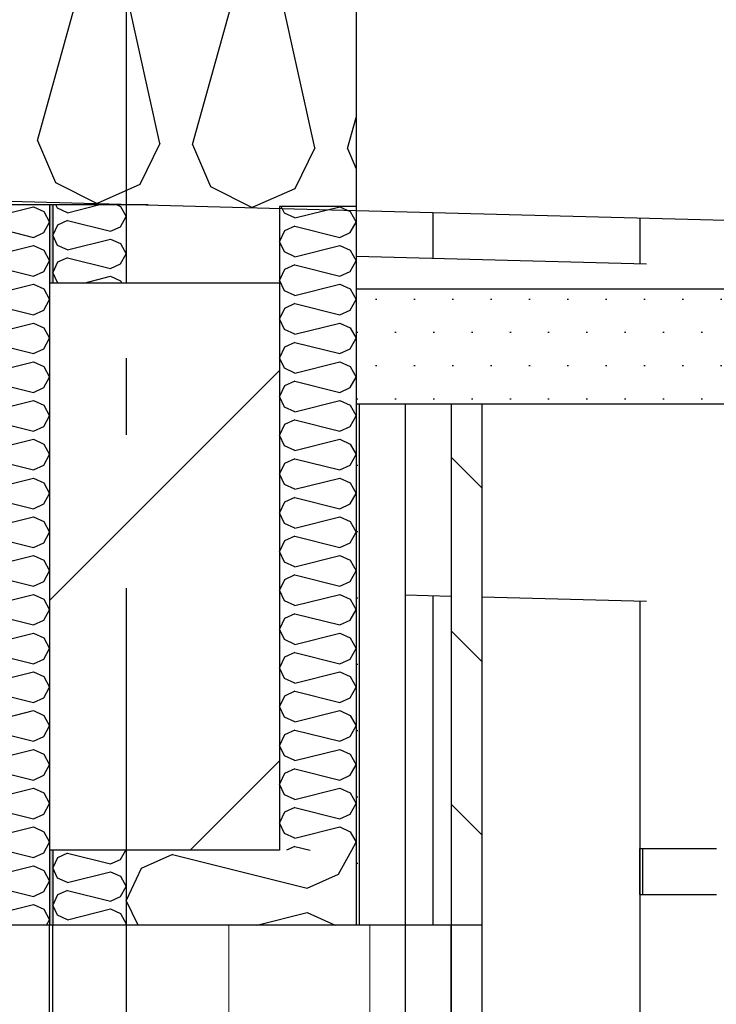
# Model space of a CAD drawing. Header units: millimetres. Extents: x -8544 to 51179, y -2070 to 13050.
# Tile 158 of 168: x 43742 to 44197, y 6078 to 6721. Entities that reach past the tile are written whole.
import ezdxf
from ezdxf.enums import TextEntityAlignment as Align

# ---------------------------------------------------------------- set-up
doc = ezdxf.new("R2010")
doc.units = ezdxf.units.MM
doc.header["$LTSCALE"] = 0.5
doc.header["$MEASUREMENT"] = 0
for name, pattern in [('Akselinje', [1500, 1000, -200, 100, -200]), ('PLINE', [0]), ('Wipeout_Contour', [2000, 0, -2000])]:
    doc.linetypes.add(name, pattern=pattern)
for name, color, linetype in [('0(Nye konstruksjoner)', 7, 'Continuous'), ('223- Bjelker', 7, 'Continuous'), ('223- Bjelker (Skravur)', 7, 'Continuous'), ('231- Bærende yttervegger', 7, 'Continuous'), ('231- Bærende yttervegger (Skravur)', 7, 'Continuous'), ('232- Ikke-bærende yttervegger', 7, 'Continuous'), ('232- Ikke-bærende yttervegger (Skravur)(Nye konstruksjoner)', 7, 'Continuous'), ('232- Ikke-bærende yttervegger(Nye konstruksjoner)', 7, 'Continuous'), ('235- Utvendig kledning og overflate (Skravur)(Nye konstruksjoner)', 7, 'Continuous'), ('235- Utvendig kledning og overflate(Nye konstruksjoner)', 7, 'Continuous'), ('24-- Innervegger(Nye konstruksjoner)', 7, 'Continuous'), ('2411 Bærende innervegger betong', 7, 'Continuous'), ('256- Faste himlinger og overflatebehandling (Skravur)(Nye konstruksjoner)', 7, 'Continuous'), ('256- Faste himlinger og overflatebehandling(Nye konstruksjoner)', 7, 'Continuous'), ('261- Primærkonstruksjon (tak)', 7, 'Continuous'), ('261- Primærkonstruksjon (tak) (Skravur)', 7, 'Continuous'), ('265- Gesimser_ takrenner og nedløp(Nye konstruksjoner)', 7, 'Continuous'), ('82-- Modullinjer', 7, 'Continuous')]:
    doc.layers.add(name, color=color, linetype=linetype)
doc.layers.add('234- Vinduer_ dører_ porter(Nye konstruksjoner)', color=7, linetype='Continuous', lineweight=0)
doc.styles.add('GENERATED_STYLE_1', font='arial.ttf')
pattern_1 = [(0, (0, 0), (0, 43.30127), [0, -25]), (0, (12.5, 21.65), (0, 43.30127), [0, -25])]

# ---------------------------------------------------------------- blocks, each defined once
blk = doc.blocks.new('*X13')
at = {"layer": '231- Bærende yttervegger (Skravur)', "linetype": 'PLINE'}
for p, q in [((43842.05, 6176.17), (43821.73, 6166.92)), ((43842.05, 6176.17), (43930.04, 6154.17)), ((43950.36, 6163.41), (43959.06, 6179)), ((43821.73, 6166.92), (43811.93, 6146.2)), ((43930.04, 6154.17), (43950.36, 6163.41)), ((43819.59, 6130), (43811.93, 6146.2)), ((43897.14, 6130), (43930.04, 6138.23)), ((43930.04, 6138.23), (43948.12, 6130))]:
    blk.add_line(p, q, dxfattribs=at)
blk = doc.blocks.new('*X17')
at = {"layer": '261- Primærkonstruksjon (tak) (Skravur)', "linetype": 'PLINE'}
for p, q in [((43754.02, 6642.07), (43786.41, 6758.59)), ((43833.91, 6639.98), (43807.66, 6758.03)), ((43855.16, 6639.43), (43887.55, 6755.94)), ((43935.05, 6637.33), (43908.8, 6755.38)), ((43956.3, 6636.78), (43961.93, 6657.03)), ((43754.02, 6642.07), (43765.64, 6614.67)), ((43833.91, 6639.98), (43820.88, 6613.22)), ((43855.16, 6639.43), (43866.78, 6612.02)), ((43935.05, 6637.33), (43922.01, 6610.57)), ((43956.3, 6636.78), (43961.93, 6623.49)), ((43765.64, 6614.67), (43792.92, 6600.87)), ((43820.88, 6613.22), (43792.92, 6600.87)), ((43866.78, 6612.02), (43894.05, 6598.23)), ((43922.01, 6610.57), (43894.05, 6598.23))]:
    blk.add_line(p, q, dxfattribs=at)
blk = doc.blocks.new('*X28')
at = {"layer": '232- Ikke-bærende yttervegger (Skravur)(Nye konstruksjoner)', "linetype": 'PLINE'}
for p, q in [((43715.2, 6594.56), (43712.62, 6600)), ((43721.97, 6591.48), (43751.3, 6598.81)), ((43751.3, 6598.81), (43758.07, 6595.73)), ((43721.97, 6591.48), (43715.2, 6594.56)), ((43758.07, 6595.73), (43761.93, 6588.82)), ((43721.97, 6586.17), (43715.2, 6583.09)), ((43721.97, 6586.17), (43751.3, 6578.83)), ((43758.07, 6581.92), (43761.93, 6588.82)), ((43715.2, 6583.09), (43711.93, 6576.18)), ((43751.3, 6578.83), (43758.07, 6581.92)), ((43715.2, 6569.27), (43711.93, 6576.18)), ((43721.97, 6566.19), (43751.3, 6573.52)), ((43751.3, 6573.52), (43758.07, 6570.44)), ((43721.97, 6566.19), (43715.2, 6569.27)), ((43758.07, 6570.44), (43761.93, 6563.53)), ((43721.97, 6560.87), (43715.2, 6557.79)), ((43721.97, 6560.87), (43751.3, 6553.54)), ((43758.07, 6556.62), (43761.93, 6563.53)), ((43715.2, 6557.79), (43711.93, 6550.88)), ((43751.3, 6553.54), (43758.07, 6556.62)), ((43715.2, 6543.98), (43711.93, 6550.88)), ((43721.97, 6540.9), (43751.3, 6548.23)), ((43751.3, 6548.23), (43758.07, 6545.15)), ((43721.97, 6540.9), (43715.2, 6543.98)), ((43758.07, 6545.15), (43761.93, 6538.24)), ((43721.97, 6535.58), (43715.2, 6532.5)), ((43721.97, 6535.58), (43751.3, 6528.25)), ((43758.07, 6531.33), (43761.93, 6538.24)), ((43715.2, 6532.5), (43711.93, 6525.59)), ((43751.3, 6528.25), (43758.07, 6531.33)), ((43715.2, 6518.68), (43711.93, 6525.59)), ((43721.97, 6515.6), (43751.3, 6522.93)), ((43751.3, 6522.93), (43758.07, 6519.85)), ((43721.97, 6515.6), (43715.2, 6518.68)), ((43758.07, 6519.85), (43761.93, 6512.95)), ((43721.97, 6510.29), (43715.2, 6507.21)), ((43721.97, 6510.29), (43751.3, 6502.96)), ((43758.07, 6506.04), (43761.93, 6512.95)), ((43715.2, 6507.21), (43711.93, 6500.3)), ((43751.3, 6502.96), (43758.07, 6506.04)), ((43715.2, 6493.39), (43711.93, 6500.3)), ((43721.97, 6490.31), (43751.3, 6497.64)), ((43751.3, 6497.64), (43758.07, 6494.56)), ((43721.97, 6490.31), (43715.2, 6493.39)), ((43758.07, 6494.56), (43761.93, 6487.65)), ((43721.97, 6485), (43715.2, 6481.91)), ((43721.97, 6485), (43751.3, 6477.66)), ((43758.07, 6480.75), (43761.93, 6487.65)), ((43715.2, 6481.91), (43711.93, 6475.01)), ((43751.3, 6477.66), (43758.07, 6480.75)), ((43715.2, 6468.1), (43711.93, 6475.01)), ((43721.97, 6465.02), (43751.3, 6472.35)), ((43751.3, 6472.35), (43758.07, 6469.27)), ((43758.07, 6469.27), (43761.93, 6462.36)), ((43721.97, 6465.02), (43715.2, 6468.1)), ((43715.2, 6456.62), (43711.93, 6449.71)), ((43721.97, 6459.7), (43715.2, 6456.62)), ((43721.97, 6459.7), (43751.3, 6452.37)), ((43758.07, 6455.45), (43761.93, 6462.36)), ((43751.3, 6452.37), (43758.07, 6455.45)), ((43715.2, 6442.81), (43711.93, 6449.71)), ((43721.97, 6439.72), (43751.3, 6447.06)), ((43751.3, 6447.06), (43758.07, 6443.97)), ((43758.07, 6443.97), (43761.93, 6437.07)), ((43721.97, 6439.72), (43715.2, 6442.81)), ((43715.2, 6431.33), (43711.93, 6424.42)), ((43721.97, 6434.41), (43715.2, 6431.33)), ((43721.97, 6434.41), (43751.3, 6427.08)), ((43758.07, 6430.16), (43761.93, 6437.07)), ((43715.2, 6417.51), (43711.93, 6424.42)), ((43751.3, 6427.08), (43758.07, 6430.16)), ((43721.97, 6414.43), (43751.3, 6421.76)), ((43751.3, 6421.76), (43758.07, 6418.68)), ((43758.07, 6418.68), (43761.93, 6411.77)), ((43721.97, 6414.43), (43715.2, 6417.51)), ((43758.07, 6404.87), (43761.93, 6411.77)), ((43715.2, 6406.03), (43711.93, 6399.13)), ((43721.97, 6409.12), (43715.2, 6406.03)), ((43721.97, 6409.12), (43751.3, 6401.78)), ((43715.2, 6392.22), (43711.93, 6399.13)), ((43751.3, 6401.78), (43758.07, 6404.87)), ((43721.97, 6389.14), (43715.2, 6392.22)), ((43721.97, 6389.14), (43751.3, 6396.47)), ((43751.3, 6396.47), (43758.07, 6393.39)), ((43758.07, 6393.39), (43761.93, 6386.48)), ((43758.07, 6379.57), (43761.93, 6386.48)), ((43715.2, 6380.74), (43711.93, 6373.83)), ((43721.97, 6383.82), (43715.2, 6380.74)), ((43721.97, 6383.82), (43751.3, 6376.49)), ((43751.3, 6376.49), (43758.07, 6379.57)), ((43715.2, 6366.93), (43711.93, 6373.83)), ((43721.97, 6363.84), (43715.2, 6366.93)), ((43721.97, 6363.84), (43751.3, 6371.18)), ((43751.3, 6371.18), (43758.07, 6368.09)), ((43758.07, 6368.09), (43761.93, 6361.19)), ((43758.07, 6354.28), (43761.93, 6361.19)), ((43715.2, 6355.45), (43711.93, 6348.54)), ((43721.97, 6358.53), (43715.2, 6355.45)), ((43721.97, 6358.53), (43751.3, 6351.2)), ((43751.3, 6351.2), (43758.07, 6354.28)), ((43715.2, 6341.63), (43711.93, 6348.54)), ((43721.97, 6338.55), (43715.2, 6341.63)), ((43721.97, 6338.55), (43751.3, 6345.88)), ((43751.3, 6345.88), (43758.07, 6342.8)), ((43758.07, 6342.8), (43761.93, 6335.89)), ((43758.07, 6328.99), (43761.93, 6335.89)), ((43715.2, 6330.16), (43711.93, 6323.25)), ((43721.97, 6333.24), (43715.2, 6330.16)), ((43721.97, 6333.24), (43751.3, 6325.91)), ((43751.3, 6325.91), (43758.07, 6328.99)), ((43715.2, 6316.34), (43711.93, 6323.25)), ((43721.97, 6313.26), (43715.2, 6316.34)), ((43721.97, 6313.26), (43751.3, 6320.59)), ((43751.3, 6320.59), (43758.07, 6317.51)), ((43758.07, 6317.51), (43761.93, 6310.6)), ((43758.07, 6303.69), (43761.93, 6310.6)), ((43715.2, 6304.86), (43711.93, 6297.96)), ((43721.97, 6307.94), (43715.2, 6304.86)), ((43721.97, 6307.94), (43751.3, 6300.61)), ((43751.3, 6300.61), (43758.07, 6303.69)), ((43715.2, 6291.05), (43711.93, 6297.96)), ((43721.97, 6287.97), (43715.2, 6291.05)), ((43721.97, 6287.97), (43751.3, 6295.3)), ((43751.3, 6295.3), (43758.07, 6292.22)), ((43758.07, 6292.22), (43761.93, 6285.31)), ((43758.07, 6278.4), (43761.93, 6285.31)), ((43715.2, 6279.57), (43711.93, 6272.66)), ((43721.97, 6282.65), (43715.2, 6279.57)), ((43721.97, 6282.65), (43751.3, 6275.32)), ((43751.3, 6275.32), (43758.07, 6278.4)), ((43715.2, 6265.75), (43711.93, 6272.66)), ((43721.97, 6262.67), (43715.2, 6265.75)), ((43721.97, 6262.67), (43751.3, 6270.01)), ((43751.3, 6270.01), (43758.07, 6266.92)), ((43758.07, 6266.92), (43761.93, 6260.02)), ((43721.97, 6257.36), (43715.2, 6254.28)), ((43721.97, 6257.36), (43751.3, 6250.03)), ((43758.07, 6253.11), (43761.93, 6260.02)), ((43715.2, 6254.28), (43711.93, 6247.37)), ((43751.3, 6250.03), (43758.07, 6253.11)), ((43715.2, 6240.46), (43711.93, 6247.37)), ((43721.97, 6237.38), (43751.3, 6244.71)), ((43751.3, 6244.71), (43758.07, 6241.63)), ((43721.97, 6237.38), (43715.2, 6240.46)), ((43758.07, 6241.63), (43761.93, 6234.72)), ((43721.97, 6232.07), (43715.2, 6228.98)), ((43721.97, 6232.07), (43751.3, 6224.73)), ((43758.07, 6227.82), (43761.93, 6234.72)), ((43715.2, 6228.98), (43711.93, 6222.08)), ((43751.3, 6224.73), (43758.07, 6227.82)), ((43715.2, 6215.17), (43711.93, 6222.08)), ((43721.97, 6212.09), (43751.3, 6219.42)), ((43751.3, 6219.42), (43758.07, 6216.34)), ((43721.97, 6212.09), (43715.2, 6215.17)), ((43758.07, 6216.34), (43761.93, 6209.43)), ((43721.97, 6206.77), (43715.2, 6203.69)), ((43721.97, 6206.77), (43751.3, 6199.44)), ((43758.07, 6202.52), (43761.93, 6209.43)), ((43715.2, 6203.69), (43711.93, 6196.78)), ((43751.3, 6199.44), (43758.07, 6202.52)), ((43715.2, 6189.88), (43711.93, 6196.78)), ((43721.97, 6186.79), (43751.3, 6194.13)), ((43751.3, 6194.13), (43758.07, 6191.04)), ((43721.97, 6186.79), (43715.2, 6189.88)), ((43758.07, 6191.04), (43761.93, 6184.14)), ((43721.97, 6181.48), (43715.2, 6178.4)), ((43721.97, 6181.48), (43751.3, 6174.15)), ((43758.07, 6177.23), (43761.93, 6184.14)), ((43715.2, 6178.4), (43711.93, 6171.49)), ((43751.3, 6174.15), (43758.07, 6177.23)), ((43715.2, 6164.58), (43711.93, 6171.49)), ((43721.97, 6161.5), (43751.3, 6168.83)), ((43751.3, 6168.83), (43758.07, 6165.75)), ((43721.97, 6161.5), (43715.2, 6164.58)), ((43758.07, 6165.75), (43761.93, 6158.84)), ((43721.97, 6156.19), (43715.2, 6153.1)), ((43721.97, 6156.19), (43751.3, 6148.85)), ((43758.07, 6151.94), (43761.93, 6158.84)), ((43715.2, 6153.1), (43711.93, 6146.2)), ((43751.3, 6148.85), (43758.07, 6151.94)), ((43715.2, 6139.29), (43711.93, 6146.2)), ((43721.97, 6136.21), (43751.3, 6143.54)), ((43751.3, 6143.54), (43758.07, 6140.46)), ((43721.97, 6136.21), (43715.2, 6139.29)), ((43758.07, 6140.46), (43761.93, 6133.55)), ((43721.97, 6130.89), (43720.01, 6130)), ((43721.97, 6130.89), (43725.54, 6130)), ((43759.95, 6130), (43761.93, 6133.55))]:
    blk.add_line(p, q, dxfattribs=at)
blk = doc.blocks.new('*X29')
at = {"layer": '232- Ikke-bærende yttervegger (Skravur)(Nye konstruksjoner)', "linetype": 'PLINE'}
for p, q in [((43767.07, 6174.07), (43763.93, 6167.44)), ((43773.57, 6177.03), (43767.07, 6174.07)), ((43773.57, 6177.03), (43801.72, 6169.99)), ((43808.23, 6172.95), (43811.6, 6179)), ((43767.07, 6160.81), (43763.93, 6167.44)), ((43801.72, 6169.99), (43808.23, 6172.95)), ((43773.57, 6157.85), (43801.72, 6164.89)), ((43801.72, 6164.89), (43808.23, 6161.93)), ((43808.23, 6161.93), (43811.93, 6155.3)), ((43773.57, 6157.85), (43767.07, 6160.81)), ((43808.23, 6148.67), (43811.93, 6155.3)), ((43767.07, 6149.79), (43763.93, 6143.16)), ((43773.57, 6152.75), (43767.07, 6149.79)), ((43773.57, 6152.75), (43801.72, 6145.71)), ((43801.72, 6145.71), (43808.23, 6148.67)), ((43767.07, 6136.53), (43763.93, 6143.16)), ((43773.57, 6133.57), (43767.07, 6136.53)), ((43773.57, 6133.57), (43801.72, 6140.61)), ((43801.72, 6140.61), (43808.23, 6137.65)), ((43808.23, 6137.65), (43811.93, 6131.02)), ((43811.36, 6130), (43811.93, 6131.02))]:
    blk.add_line(p, q, dxfattribs=at)
blk = doc.blocks.new('*X30')
at = {"layer": '232- Ikke-bærende yttervegger (Skravur)(Nye konstruksjoner)', "linetype": 'PLINE'}
for p, q in [((43767.07, 6597.88), (43766.06, 6600)), ((43773.57, 6594.92), (43767.07, 6597.88)), ((43773.57, 6594.92), (43793.9, 6600)), ((43806.02, 6600), (43808.23, 6599)), ((43808.23, 6599), (43811.93, 6592.37)), ((43808.23, 6585.73), (43811.93, 6592.37)), ((43767.07, 6586.86), (43763.93, 6580.22)), ((43773.57, 6589.81), (43767.07, 6586.86)), ((43773.57, 6589.81), (43801.72, 6582.78)), ((43801.72, 6582.78), (43808.23, 6585.73)), ((43767.07, 6573.59), (43763.93, 6580.22)), ((43773.57, 6570.63), (43767.07, 6573.59)), ((43773.57, 6570.63), (43801.72, 6577.67)), ((43801.72, 6577.67), (43808.23, 6574.72)), ((43808.23, 6574.72), (43811.93, 6568.08)), ((43808.23, 6561.45), (43811.93, 6568.08)), ((43767.07, 6562.57), (43763.93, 6555.94)), ((43773.57, 6565.53), (43767.07, 6562.57)), ((43773.57, 6565.53), (43801.72, 6558.49)), ((43801.72, 6558.49), (43808.23, 6561.45)), ((43767.07, 6549.31), (43763.93, 6555.94)), ((43784.15, 6549), (43801.72, 6553.39)), ((43801.72, 6553.39), (43808.23, 6550.43)), ((43767.75, 6549), (43767.07, 6549.31)), ((43808.23, 6550.43), (43809.03, 6549))]:
    blk.add_line(p, q, dxfattribs=at)
blk = doc.blocks.new('*X31')
at = {"layer": '231- Bærende yttervegger (Skravur)', "linetype": 'PLINE'}
for p, q in [((43915.2, 6594.56), (43913.1, 6599)), ((43921.97, 6591.48), (43951.3, 6598.81)), ((43951.3, 6598.81), (43958.07, 6595.73)), ((43921.97, 6591.48), (43915.2, 6594.56)), ((43958.07, 6595.73), (43961.93, 6588.82)), ((43921.97, 6586.17), (43915.2, 6583.09)), ((43921.97, 6586.17), (43951.3, 6578.83)), ((43958.07, 6581.92), (43961.93, 6588.82)), ((43915.2, 6583.09), (43911.93, 6576.18)), ((43951.3, 6578.83), (43958.07, 6581.92)), ((43915.2, 6569.27), (43911.93, 6576.18)), ((43921.97, 6566.19), (43951.3, 6573.52)), ((43951.3, 6573.52), (43958.07, 6570.44)), ((43921.97, 6566.19), (43915.2, 6569.27)), ((43958.07, 6570.44), (43961.93, 6563.53)), ((43921.97, 6560.87), (43915.2, 6557.79)), ((43921.97, 6560.87), (43951.3, 6553.54)), ((43958.07, 6556.62), (43961.93, 6563.53)), ((43915.2, 6557.79), (43911.93, 6550.88)), ((43951.3, 6553.54), (43958.07, 6556.62)), ((43915.2, 6543.98), (43911.93, 6550.88)), ((43921.97, 6540.9), (43951.3, 6548.23)), ((43951.3, 6548.23), (43958.07, 6545.15)), ((43921.97, 6540.9), (43915.2, 6543.98)), ((43958.07, 6545.15), (43961.93, 6538.24)), ((43921.97, 6535.58), (43915.2, 6532.5)), ((43921.97, 6535.58), (43951.3, 6528.25)), ((43958.07, 6531.33), (43961.93, 6538.24)), ((43915.2, 6532.5), (43911.93, 6525.59)), ((43951.3, 6528.25), (43958.07, 6531.33)), ((43915.2, 6518.68), (43911.93, 6525.59)), ((43921.97, 6515.6), (43951.3, 6522.93)), ((43951.3, 6522.93), (43958.07, 6519.85)), ((43921.97, 6515.6), (43915.2, 6518.68)), ((43958.07, 6519.85), (43961.93, 6512.95)), ((43921.97, 6510.29), (43915.2, 6507.21)), ((43921.97, 6510.29), (43951.3, 6502.96)), ((43958.07, 6506.04), (43961.93, 6512.95)), ((43915.2, 6507.21), (43911.93, 6500.3)), ((43951.3, 6502.96), (43958.07, 6506.04)), ((43915.2, 6493.39), (43911.93, 6500.3)), ((43921.97, 6490.31), (43951.3, 6497.64)), ((43951.3, 6497.64), (43958.07, 6494.56)), ((43921.97, 6490.31), (43915.2, 6493.39)), ((43958.07, 6494.56), (43961.93, 6487.65)), ((43921.97, 6485), (43915.2, 6481.91)), ((43921.97, 6485), (43951.3, 6477.66)), ((43958.07, 6480.75), (43961.93, 6487.65)), ((43915.2, 6481.91), (43911.93, 6475.01)), ((43951.3, 6477.66), (43958.07, 6480.75)), ((43915.2, 6468.1), (43911.93, 6475.01)), ((43921.97, 6465.02), (43951.3, 6472.35)), ((43951.3, 6472.35), (43958.07, 6469.27)), ((43958.07, 6469.27), (43961.93, 6462.36)), ((43921.97, 6465.02), (43915.2, 6468.1)), ((43915.2, 6456.62), (43911.93, 6449.71)), ((43921.97, 6459.7), (43915.2, 6456.62)), ((43921.97, 6459.7), (43951.3, 6452.37)), ((43958.07, 6455.45), (43961.93, 6462.36)), ((43951.3, 6452.37), (43958.07, 6455.45)), ((43915.2, 6442.81), (43911.93, 6449.71)), ((43921.97, 6439.72), (43951.3, 6447.06)), ((43951.3, 6447.06), (43958.07, 6443.97)), ((43958.07, 6443.97), (43961.93, 6437.07)), ((43921.97, 6439.72), (43915.2, 6442.81)), ((43915.2, 6431.33), (43911.93, 6424.42)), ((43921.97, 6434.41), (43915.2, 6431.33)), ((43921.97, 6434.41), (43951.3, 6427.08)), ((43958.07, 6430.16), (43961.93, 6437.07)), ((43915.2, 6417.51), (43911.93, 6424.42)), ((43951.3, 6427.08), (43958.07, 6430.16)), ((43921.97, 6414.43), (43951.3, 6421.76)), ((43951.3, 6421.76), (43958.07, 6418.68)), ((43958.07, 6418.68), (43961.93, 6411.77)), ((43921.97, 6414.43), (43915.2, 6417.51)), ((43958.07, 6404.87), (43961.93, 6411.77)), ((43915.2, 6406.03), (43911.93, 6399.13)), ((43921.97, 6409.12), (43915.2, 6406.03)), ((43921.97, 6409.12), (43951.3, 6401.78)), ((43915.2, 6392.22), (43911.93, 6399.13)), ((43951.3, 6401.78), (43958.07, 6404.87)), ((43921.97, 6389.14), (43915.2, 6392.22)), ((43921.97, 6389.14), (43951.3, 6396.47)), ((43951.3, 6396.47), (43958.07, 6393.39)), ((43958.07, 6393.39), (43961.93, 6386.48)), ((43958.07, 6379.57), (43961.93, 6386.48)), ((43915.2, 6380.74), (43911.93, 6373.83)), ((43921.97, 6383.82), (43915.2, 6380.74)), ((43921.97, 6383.82), (43951.3, 6376.49)), ((43951.3, 6376.49), (43958.07, 6379.57)), ((43915.2, 6366.93), (43911.93, 6373.83)), ((43921.97, 6363.84), (43915.2, 6366.93)), ((43921.97, 6363.84), (43951.3, 6371.18)), ((43951.3, 6371.18), (43958.07, 6368.09)), ((43958.07, 6368.09), (43961.93, 6361.19)), ((43958.07, 6354.28), (43961.93, 6361.19)), ((43915.2, 6355.45), (43911.93, 6348.54)), ((43921.97, 6358.53), (43915.2, 6355.45)), ((43921.97, 6358.53), (43951.3, 6351.2)), ((43951.3, 6351.2), (43958.07, 6354.28)), ((43915.2, 6341.63), (43911.93, 6348.54)), ((43921.97, 6338.55), (43915.2, 6341.63)), ((43921.97, 6338.55), (43951.3, 6345.88)), ((43951.3, 6345.88), (43958.07, 6342.8)), ((43958.07, 6342.8), (43961.93, 6335.89)), ((43958.07, 6328.99), (43961.93, 6335.89)), ((43915.2, 6330.16), (43911.93, 6323.25)), ((43921.97, 6333.24), (43915.2, 6330.16)), ((43921.97, 6333.24), (43951.3, 6325.91)), ((43951.3, 6325.91), (43958.07, 6328.99)), ((43915.2, 6316.34), (43911.93, 6323.25)), ((43921.97, 6313.26), (43915.2, 6316.34)), ((43921.97, 6313.26), (43951.3, 6320.59)), ((43951.3, 6320.59), (43958.07, 6317.51)), ((43958.07, 6317.51), (43961.93, 6310.6)), ((43958.07, 6303.69), (43961.93, 6310.6)), ((43915.2, 6304.86), (43911.93, 6297.96)), ((43921.97, 6307.94), (43915.2, 6304.86)), ((43921.97, 6307.94), (43951.3, 6300.61)), ((43951.3, 6300.61), (43958.07, 6303.69)), ((43915.2, 6291.05), (43911.93, 6297.96)), ((43921.97, 6287.97), (43915.2, 6291.05)), ((43921.97, 6287.97), (43951.3, 6295.3)), ((43951.3, 6295.3), (43958.07, 6292.22)), ((43958.07, 6292.22), (43961.93, 6285.31)), ((43958.07, 6278.4), (43961.93, 6285.31)), ((43915.2, 6279.57), (43911.93, 6272.66)), ((43921.97, 6282.65), (43915.2, 6279.57)), ((43921.97, 6282.65), (43951.3, 6275.32)), ((43951.3, 6275.32), (43958.07, 6278.4)), ((43915.2, 6265.75), (43911.93, 6272.66)), ((43921.97, 6262.67), (43915.2, 6265.75)), ((43921.97, 6262.67), (43951.3, 6270.01)), ((43951.3, 6270.01), (43958.07, 6266.92)), ((43958.07, 6266.92), (43961.93, 6260.02)), ((43921.97, 6257.36), (43915.2, 6254.28)), ((43921.97, 6257.36), (43951.3, 6250.03)), ((43958.07, 6253.11), (43961.93, 6260.02)), ((43915.2, 6254.28), (43911.93, 6247.37)), ((43951.3, 6250.03), (43958.07, 6253.11)), ((43915.2, 6240.46), (43911.93, 6247.37)), ((43921.97, 6237.38), (43951.3, 6244.71)), ((43951.3, 6244.71), (43958.07, 6241.63)), ((43921.97, 6237.38), (43915.2, 6240.46)), ((43958.07, 6241.63), (43961.93, 6234.72)), ((43921.97, 6232.07), (43915.2, 6228.98)), ((43921.97, 6232.07), (43951.3, 6224.73)), ((43958.07, 6227.82), (43961.93, 6234.72)), ((43915.2, 6228.98), (43911.93, 6222.08)), ((43951.3, 6224.73), (43958.07, 6227.82)), ((43915.2, 6215.17), (43911.93, 6222.08)), ((43921.97, 6212.09), (43951.3, 6219.42)), ((43951.3, 6219.42), (43958.07, 6216.34)), ((43921.97, 6212.09), (43915.2, 6215.17)), ((43958.07, 6216.34), (43961.93, 6209.43)), ((43921.97, 6206.77), (43915.2, 6203.69)), ((43921.97, 6206.77), (43951.3, 6199.44)), ((43958.07, 6202.52), (43961.93, 6209.43)), ((43915.2, 6203.69), (43911.93, 6196.78)), ((43951.3, 6199.44), (43958.07, 6202.52)), ((43915.2, 6189.88), (43911.93, 6196.78)), ((43921.97, 6186.79), (43951.3, 6194.13)), ((43951.3, 6194.13), (43958.07, 6191.04)), ((43921.97, 6186.79), (43915.2, 6189.88)), ((43958.07, 6191.04), (43961.93, 6184.14)), ((43921.97, 6181.48), (43916.52, 6179)), ((43921.97, 6181.48), (43931.89, 6179)), ((43959.06, 6179), (43961.93, 6184.14))]:
    blk.add_line(p, q, dxfattribs=at)
blk = doc.blocks.new('Standard grid marker[15]', base_point=(43811.93, 12550))
at = {"layer": '82-- Modullinjer', "linetype": 'Akselinje'}
blk.add_line((43811.93, 12350), (43811.93, 1550), dxfattribs=at)
at = {"layer": '82-- Modullinjer', "style": 'GENERATED_STYLE_1'}
for tag, p in [('AC_MarkerText_1_0', (43811.93, 12887.5)), ('AC_MarkerText_1_1', (43811.93, 1187.5))]:
    blk.add_attdef(tag, text='', height=175, rotation=360, dxfattribs=at).set_placement(p, align=Align.TOP_CENTER)

msp = doc.modelspace()

# ---------------------------------------------------------------- hatches: boundary and pattern name
at = {"layer": '223- Bjelker (Skravur)', "linetype": 'Continuous'}
h = msp.add_hatch(dxfattribs=at)
h.set_pattern_fill('Skrålinjer_3', color=256, style=0, pattern_type=2)
h.set_pattern_definition([(45, (0, 0), (-127.2792, 127.2792), [])])
h.paths.add_polyline_path([(43761.93, 6179), (43911.93, 6179), (43911.93, 6549), (43761.93, 6549)])
at = {"layer": '232- Ikke-bærende yttervegger (Skravur)(Nye konstruksjoner)', "linetype": 'Continuous'}
for points in [[(43761.93, 6549), (43763.93, 6549), (43763.93, 6600), (43761.93, 6600)], [(43761.93, 6179), (43761.93, 6130), (43763.93, 6130), (43763.93, 6179)]]:
    msp.add_hatch(color=256, dxfattribs=at).paths.add_polyline_path(points)
at = {"layer": '235- Utvendig kledning og overflate (Skravur)(Nye konstruksjoner)', "linetype": 'Continuous'}
h = msp.add_hatch(dxfattribs=at)
h.set_pattern_fill('Prikker_tett', color=256, style=0, pattern_type=2)
h.set_pattern_definition(pattern_1)
h.paths.add_polyline_path([(43963.93, 6470), (43961.93, 6470), (43961.93, 6130), (43963.93, 6130)])
h = msp.add_hatch(dxfattribs=at)
h.set_pattern_fill('Skrålinjer_2', color=256, style=0, pattern_type=2)
h.set_pattern_definition([(315, (0, 0), (56.56854, 56.56854), [80, 0])])
h.paths.add_polyline_path([(44043.93, 6470), (44023.93, 6470), (44023.93, 6130), (44043.93, 6130)])

# ---------------------------------------------------------------- linework, layer by layer
at = {"linetype": 'PLINE', "flags": 128}
msp.add_lwpolyline([(43961.93, 6130), (43878.93, 6130), (43811.93, 6130)], dxfattribs=at)
at = {"layer": '0(Nye konstruksjoner)', "linetype": 'PLINE'}
for p, q in [((43761.93, 3820), (43761.93, 6130)), ((43763.93, 3820), (43763.93, 6130)), ((43811.93, 6130), (43811.93, 4720)), ((44023.93, 6130), (44023.93, 3820)), ((44043.93, 6130), (44043.93, 3820))]:
    msp.add_line(p, q, dxfattribs=at)
at = {"layer": '0(Nye konstruksjoner)', "linetype": 'PLINE', "flags": 128}
msp.add_lwpolyline([(43811.93, 6130), (43763.93, 6130), (43761.93, 6130), (43711.93, 6130), (43699.43, 6130)], dxfattribs=at)
at = {"layer": '223- Bjelker', "linetype": 'PLINE'}
for p, q in [((43961.93, 6566.44), (44151.31, 6561.48)), ((43761.93, 6549), (43761.93, 6179)), ((43911.93, 6549), (43811.93, 6549)), ((43911.93, 6549), (43911.93, 6179)), ((43993.93, 6345.52), (44023.93, 6344.74)), ((44043.93, 6344.21), (44151.31, 6341.4))]:
    msp.add_line(p, q, dxfattribs=at)
at = {"layer": '223- Bjelker', "linetype": 'PLINE', "flags": 128}
for points in [[(43811.93, 6549), (43763.93, 6549), (43761.93, 6549)], [(43911.93, 6179), (43811.93, 6179), (43763.93, 6179), (43761.93, 6179)]]:
    msp.add_lwpolyline(points, dxfattribs=at)
at = {"layer": '231- Bærende yttervegger', "linetype": 'PLINE'}
for p, q in [((43911.93, 6599), (43911.93, 6549)), ((43961.93, 6599), (43911.93, 6599)), ((43961.93, 6596.45), (43961.93, 6545)), ((43961.93, 6179), (43961.93, 6130))]:
    msp.add_line(p, q, dxfattribs=at)
at = {"layer": '231- Bærende yttervegger', "linetype": 'PLINE', "flags": 128}
msp.add_lwpolyline([(43961.93, 6545), (43961.93, 6470), (43961.93, 6179)], dxfattribs=at)
at = {"layer": '232- Ikke-bærende yttervegger', "linetype": 'PLINE'}
msp.add_line((43826.27, 6600), (43811.93, 6600), dxfattribs=at)
at = {"layer": '232- Ikke-bærende yttervegger(Nye konstruksjoner)', "linetype": 'PLINE'}
for p, q in [((43761.93, 6600), (43761.93, 6549)), ((43763.93, 6600), (43763.93, 6549)), ((43811.93, 6600), (43811.93, 6549)), ((43761.93, 6179), (43761.93, 6130)), ((43763.93, 6179), (43763.93, 6130))]:
    msp.add_line(p, q, dxfattribs=at)
at = {"layer": '232- Ikke-bærende yttervegger(Nye konstruksjoner)', "linetype": 'PLINE', "flags": 128}
msp.add_lwpolyline([(43811.93, 6600), (43763.93, 6600), (43761.93, 6600), (43711.93, 6600)], dxfattribs=at)
at = {"layer": '234- Vinduer_ dører_ porter(Nye konstruksjoner)', "linetype": 'PLINE'}
msp.add_line((43878.93, 6130), (43878.93, 6060), dxfattribs=at)
at = {"layer": '234- Vinduer_ dører_ porter(Nye konstruksjoner)', "linetype": 'PLINE', "flags": 128}
msp.add_lwpolyline([(43970.93, 6130), (43970.93, 6072), (43970.93, 3820)], dxfattribs=at)
at = {"layer": '235- Utvendig kledning og overflate(Nye konstruksjoner)', "linetype": 'PLINE'}
for p, q in [((44023.93, 6470), (44023.93, 6130)), ((44043.93, 6470), (44043.93, 6130)), ((44023.93, 3820), (44023.93, 6130))]:
    msp.add_line(p, q, dxfattribs=at)
at = {"layer": '24-- Innervegger(Nye konstruksjoner)', "linetype": 'PLINE'}
msp.add_line((43811.93, 6600), (43811.93, 6600.38), dxfattribs=at)
at = {"layer": '2411 Bærende innervegger betong', "linetype": 'PLINE'}
for p, q in [((44011.93, 6595.14), (44011.93, 6565.13)), ((44011.93, 6345.05), (44011.93, 6130))]:
    msp.add_line(p, q, dxfattribs=at)
at = {"layer": '256- Faste himlinger og overflatebehandling(Nye konstruksjoner)', "linetype": 'PLINE'}
for p, q in [((45861.93, 6545), (43961.93, 6545)), ((46086.93, 6470), (44043.93, 6470))]:
    msp.add_line(p, q, dxfattribs=at)
at = {"layer": '261- Primærkonstruksjon (tak)', "linetype": 'PLINE'}
for p, q in [((43711.93, 6602.99), (43961.93, 6596.45)), ((43961.93, 6596.45), (44904.64, 6571.76))]:
    msp.add_line(p, q, dxfattribs=at)
at = {"layer": '261- Primærkonstruksjon (tak)', "linetype": 'PLINE', "flags": 128}
msp.add_lwpolyline([(43961.93, 6796.52), (43961.93, 6599), (43961.93, 6596.45)], dxfattribs=at)
at = {"layer": '265- Gesimser_ takrenner og nedløp(Nye konstruksjoner)', "linetype": 'PLINE'}
for p, q in [((44146.93, 6591.6), (44146.93, 6561.59)), ((44146.93, 6341.52), (44146.93, 3820)), ((44147.03, 6180), (44149.03, 6180)), ((44147.03, 6150), (44147.03, 6180)), ((44149.03, 6180), (44197.03, 6180)), ((44149.03, 6150), (44149.03, 6180)), ((44147.03, 6150), (44149.03, 6150)), ((44149.03, 6150), (44197.03, 6150))]:
    msp.add_line(p, q, dxfattribs=at)

# ---------------------------------------------------------------- block references
at = {"layer": '231- Bærende yttervegger'}
for name in ['*X31', '*X13']:
    msp.add_blockref(name, (0, 0), dxfattribs=at)
at = {"layer": '232- Ikke-bærende yttervegger(Nye konstruksjoner)'}
for name in ['*X28', '*X30', '*X29']:
    msp.add_blockref(name, (0, 0), dxfattribs=at)
at = {"layer": '261- Primærkonstruksjon (tak)'}
msp.add_blockref('*X17', (0, 0), dxfattribs=at)

# ---------------------------------------------------------------- next in the draw order: wipeouts: each hides what was drawn before it
at = {"linetype": 'Wipeout_Contour', "ltscale": 177712.774143}
msp.add_wipeout([(43993.93, 6470), (43963.93, 6470), (43963.93, 6130), (43993.93, 6130)], dxfattribs=at).dxf.layer = '235- Utvendig kledning og overflate (Skravur)(Nye konstruksjoner)'

# ---------------------------------------------------------------- next in the draw order: hatches: boundary and pattern name
at = {"layer": '256- Faste himlinger og overflatebehandling (Skravur)(Nye konstruksjoner)', "linetype": 'Continuous'}
h = msp.add_hatch(dxfattribs=at)
h.set_pattern_fill('Prikker_tett', color=256, style=0, pattern_type=2)
h.set_pattern_definition(pattern_1)
h.paths.add_polyline_path([(43961.93, 6470), (46186.93, 6470), (46186.93, 6545), (43961.93, 6545)])

# ---------------------------------------------------------------- next in the draw order: linework, layer by layer
at = {"layer": '0(Nye konstruksjoner)', "linetype": 'PLINE'}
msp.add_line((43993.93, 6130), (43993.93, 3820), dxfattribs=at)
at = {"layer": '0(Nye konstruksjoner)', "linetype": 'PLINE', "flags": 128}
msp.add_lwpolyline([(44043.93, 6130), (44023.93, 6130), (43993.93, 6130), (43970.93, 6130), (43963.93, 6130), (43961.93, 6130)], dxfattribs=at)
at = {"layer": '235- Utvendig kledning og overflate(Nye konstruksjoner)', "linetype": 'PLINE'}
for p, q in [((43963.93, 6470), (43963.93, 6130)), ((43993.93, 6470), (43993.93, 6130))]:
    msp.add_line(p, q, dxfattribs=at)
at = {"layer": '256- Faste himlinger og overflatebehandling(Nye konstruksjoner)', "linetype": 'PLINE', "flags": 128}
msp.add_lwpolyline([(44043.93, 6470), (44023.93, 6470), (43993.93, 6470), (43963.93, 6470), (43961.93, 6470)], dxfattribs=at)

# ---------------------------------------------------------------- next in the draw order: block references
at = {"layer": '82-- Modullinjer', "linetype": 'PLINE'}
msp.add_blockref('Standard grid marker[15]', (43811.93, 12550), dxfattribs=at)

doc.saveas('drawing.dxf')
